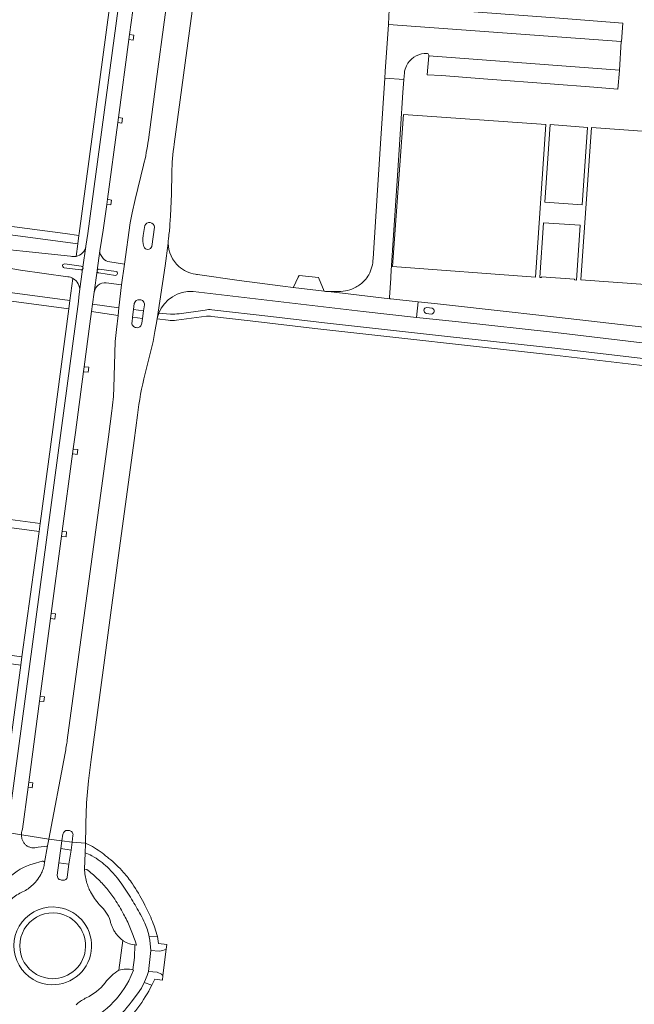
# Model space of a CAD drawing. Extents: x 152048 to 156914, y 461460 to 468786.
# Tile 256 of 256: x 154814 to 154962, y 467814 to 468052. Entities that reach past the tile are written whole.
import ezdxf

# ---------------------------------------------------------------- set-up
doc = ezdxf.new("R2010")
doc.units = 0
doc.header["$LTSCALE"] = 0.75
for name, color, linetype, lineweight in [('B-RO-VH-VERHARDING_ASFALT-GV', 251, 'CONTINUOUS', 18), ('B-RO-VH-VERHARDING_BETONSTRAATSTEEN-GV', 251, 'CONTINUOUS', 18), ('B-RO-VH-VERHARDING_STRAATBAKSTEEN-GV', 251, 'CONTINUOUS', 18), ('B-RO-VH-VERHARDING_TEGEL-GV', 251, 'CONTINUOUS', 18), ('B-RO-VH-VERHARDING_TEGEL_RUBBER-GV', 251, 'CONTINUOUS', 18)]:
    doc.layers.add(name, color=color, linetype=linetype, lineweight=lineweight)

msp = doc.modelspace()

# ---------------------------------------------------------------- linework, layer by layer
at = {"layer": 'B-RO-VH-VERHARDING_ASFALT-GV'}
for points in [[(154848.656, 468139.32), (154848.601, 468138.567), (154848.475, 468137.106), (154848.314, 468135.649), (154848.294, 468135.555), (154848.287, 468135.508), (154846.879, 468122.383), (154846.871, 468122.296), (154846.129, 468116.813), (154837.664, 468054.284), (154830.315, 468000), (154829.89, 467996.928), (154829.882, 467996.889), (154829.15, 467991.871)], [(154848.656, 468139.32), (154848.601, 468138.567), (154848.475, 468137.106), (154848.314, 468135.649), (154848.294, 468135.555), (154848.287, 468135.508), (154846.879, 468122.383), (154846.871, 468122.296), (154846.129, 468116.813), (154837.664, 468054.284), (154830.315, 468000), (154829.89, 467996.928), (154829.882, 467996.889), (154829.15, 467991.871)], [(154854.24, 468091.397), (154850.325, 468062.437), (154849.026, 468052.755), (154846.871, 468036.7), (154844.959, 468022.588)], [(154854.24, 468091.397), (154850.325, 468062.437), (154849.026, 468052.755), (154846.871, 468036.7), (154844.959, 468022.588)], [(154851.199, 468021.605), (154855.272, 468051.915), (154856.62, 468061.943), (154860.7, 468091.845)], [(154851.199, 468021.605), (154855.272, 468051.915), (154856.62, 468061.943), (154860.7, 468091.845)], [(154832.584, 467991.057), (154833.238, 467995.826), (154834.088, 468000.835), (154834.915, 468007.02), (154835.08, 468008.252), (154837.56, 468026.791), (154837.725, 468028.019), (154840.242, 468046.836), (154840.406, 468048.066), (154841.175, 468053.811)], [(154832.584, 467991.057), (154833.238, 467995.826), (154834.088, 468000.835), (154834.915, 468007.02), (154835.08, 468008.252), (154837.56, 468026.791), (154837.725, 468028.019), (154840.242, 468046.836), (154840.406, 468048.066), (154841.175, 468053.811)], [(154843.8, 468016.486), (154841.791, 468008.216), (154841.076, 468005.006), (154840.553, 468002.543), (154839.205, 467992.611), (154838.501, 467987.602)], [(154843.8, 468016.486), (154841.791, 468008.216), (154841.076, 468005.006), (154840.553, 468002.543), (154839.205, 467992.611), (154838.501, 467987.602)], [(154850.157, 468002.247), (154850.279, 468004.214), (154850.497, 468009.565), (154850.619, 468014.621)], [(154850.157, 468002.247), (154850.279, 468004.214), (154850.497, 468009.565), (154850.619, 468014.621)], [(154843.718, 467999.491), (154844.092, 468001.906)], [(154843.718, 467999.491), (154844.092, 468001.906)], [(154846.455, 468001.546), (154845.798, 467996.904)], [(154846.455, 468001.546), (154845.798, 467996.904)], [(154826.126, 467994.508), (154814.699, 467995.713), (154808.476, 467996.348), (154804.167, 467997.053), (154802.98, 467997.248), (154802.6, 467997.31)], [(154826.126, 467994.508), (154814.699, 467995.713), (154808.476, 467996.348), (154804.167, 467997.053), (154802.98, 467997.248), (154802.6, 467997.31)], [(154829.15, 467991.871), (154829.882, 467996.889)], [(154829.15, 467991.871), (154829.882, 467996.889)], [(154844.178, 467966.192), (154846.149, 467973.925), (154846.539, 467976.352), (154846.856, 467978.04), (154847.11, 467979.388), (154848.969, 467992.231), (154849.736, 467997.691)], [(154844.178, 467966.192), (154846.149, 467973.925), (154846.539, 467976.352), (154846.856, 467978.04), (154847.11, 467979.388), (154848.969, 467992.231), (154849.736, 467997.691)], [(154849.736, 467997.691), (154848.969, 467992.231), (154847.11, 467979.388)], [(154849.736, 467997.691), (154848.969, 467992.231), (154847.11, 467979.388)], [(154785.878, 467995.176), (154795.047, 467993.91), (154796.329, 467993.735), (154797.521, 467993.572), (154807.929, 467992.153), (154809.646, 467991.882), (154811.362, 467991.609), (154812.746, 467991.387), (154814.13, 467991.163), (154825.51, 467989.572)], [(154785.878, 467995.176), (154795.047, 467993.91), (154796.329, 467993.735), (154797.521, 467993.572), (154807.929, 467992.153), (154809.646, 467991.882), (154811.362, 467991.609), (154812.746, 467991.387), (154814.13, 467991.163), (154825.51, 467989.572)], [(154833.238, 467995.826), (154832.584, 467991.057)], [(154833.238, 467995.826), (154832.584, 467991.057)], [(154834.053, 467993.987), (154833.404, 467994.906)], [(154834.053, 467993.987), (154833.404, 467994.906)], [(154829.092, 467991.398), (154828.362, 467986.037), (154828.206, 467984.631), (154828.065, 467983.578), (154823.883, 467952.422), (154810.926, 467855.893), (154810.859, 467855.391), (154814.328, 467854.829)], [(154829.092, 467991.398), (154828.362, 467986.037), (154828.206, 467984.631), (154828.065, 467983.578), (154823.883, 467952.422), (154810.926, 467855.893), (154810.859, 467855.391), (154814.328, 467854.829)], [(154828.638, 467991.244), (154824.675, 467991.737)], [(154828.638, 467991.244), (154824.675, 467991.737)], [(154824.798, 467992.647), (154828.745, 467992.13)], [(154824.798, 467992.647), (154828.745, 467992.13)], [(154828.362, 467986.037), (154829.092, 467991.398)], [(154828.362, 467986.037), (154829.092, 467991.398)], [(154833.103, 467991.423), (154837.168, 467990.843)], [(154833.103, 467991.423), (154837.168, 467990.843)], [(154834.769, 467988.109), (154838.501, 467987.602), (154839.205, 467992.611), (154835.628, 467993.123)], [(154834.769, 467988.109), (154838.501, 467987.602), (154839.205, 467992.611), (154835.628, 467993.123)], [(154814.56, 467856.205), (154815.911, 467866.326), (154816.074, 467867.545), (154818.686, 467887.107), (154818.853, 467888.352), (154821.352, 467907.064), (154821.515, 467908.289), (154824.001, 467926.902), (154824.162, 467928.107), (154826.658, 467946.802), (154826.816, 467947.987), (154827.347, 467951.963), (154829.31, 467966.661), (154829.466, 467967.833), (154830.853, 467978.217), (154831.217, 467981.212), (154831.455, 467982.943), (154831.87, 467985.854), (154832.571, 467990.962)], [(154814.56, 467856.205), (154815.911, 467866.326), (154816.074, 467867.545), (154818.686, 467887.107), (154818.853, 467888.352), (154821.352, 467907.064), (154821.515, 467908.289), (154824.001, 467926.902), (154824.162, 467928.107), (154826.658, 467946.802), (154826.816, 467947.987), (154827.347, 467951.963), (154829.31, 467966.661), (154829.466, 467967.833), (154830.853, 467978.217), (154831.217, 467981.212), (154831.455, 467982.943), (154831.87, 467985.854), (154832.571, 467990.962)], [(154832.571, 467990.962), (154831.87, 467985.854)], [(154832.571, 467990.962), (154831.87, 467985.854)], [(154837.05, 467989.896), (154832.986, 467990.468)], [(154837.05, 467989.896), (154832.986, 467990.468)], [(154855.764, 467986), (154896.821, 467981.156), (154909.658, 467979.758), (154910.045, 467983.515), (154903.495, 467984.2), (154903.217, 467984.229), (154888.4, 467986.021), (154887.667, 467986.02), (154887.379, 467986.056), (154879.916, 467986.992), (154877.412, 467987.306), (154866.864, 467988.673), (154856.797, 467990.112)], [(154855.764, 467986), (154896.821, 467981.156), (154909.658, 467979.758), (154910.045, 467983.515), (154903.495, 467984.2), (154903.217, 467984.229), (154888.4, 467986.021), (154887.667, 467986.02), (154887.379, 467986.056), (154879.916, 467986.992), (154877.412, 467987.306), (154866.864, 467988.673), (154856.797, 467990.112)], [(154838.501, 467987.602), (154837.862, 467982.04), (154837.643, 467980.218), (154837.236, 467976.821), (154836.971, 467973.971), (154836.611, 467962.779)], [(154838.501, 467987.602), (154837.862, 467982.04), (154837.643, 467980.218), (154837.236, 467976.821), (154836.971, 467973.971), (154836.611, 467962.779)], [(154841.374, 467981.634), (154841.556, 467983.097)], [(154841.374, 467981.634), (154841.556, 467983.097)], [(154843.987, 467982.775), (154843.792, 467981.331), (154843.538, 467979.471), (154843.377, 467978.351)], [(154843.987, 467982.775), (154843.792, 467981.331), (154843.538, 467979.471), (154843.377, 467978.351)], [(154912.156, 467982.147), (154913.467, 467981.962)], [(154912.156, 467982.147), (154913.467, 467981.962)], [(154841.011, 467978.717), (154841.143, 467979.782), (154841.374, 467981.634)], [(154841.011, 467978.717), (154841.143, 467979.782), (154841.374, 467981.634)], [(154913.262, 467980.563), (154911.96, 467980.701)], [(154913.262, 467980.563), (154911.96, 467980.701)], [(154836.148, 467957.167), (154835.299, 467950.906), (154831.293, 467921.349), (154825.382, 467877.717)], [(154836.148, 467957.167), (154835.299, 467950.906), (154831.293, 467921.349), (154825.382, 467877.717)], [(154830.528, 467867.859), (154831.134, 467873.01), (154832.71, 467884.4), (154837.527, 467920.5), (154841.506, 467950.071), (154842.324, 467956.155)], [(154830.528, 467867.859), (154831.134, 467873.01), (154832.71, 467884.4), (154837.527, 467920.5), (154841.506, 467950.071), (154842.324, 467956.155)], [(154824.87, 467874.583), (154820.976, 467853.756), (154824.101, 467853.386), (154824.317, 467854.967)], [(154824.87, 467874.583), (154820.976, 467853.756), (154824.101, 467853.386), (154824.317, 467854.967)], [(154826.762, 467854.687), (154826.562, 467853.085), (154829.787, 467852.794), (154829.965, 467860.783)], [(154826.762, 467854.687), (154826.562, 467853.085), (154829.787, 467852.794), (154829.965, 467860.783)], [(154825.465, 467855.89), (154825.895, 467855.844)], [(154825.465, 467855.89), (154825.895, 467855.844)], [(154814.328, 467854.829), (154810.859, 467855.391), (154810.763, 467854.662), (154810.763, 467853.45), (154810.763, 467853.337)], [(154814.328, 467854.829), (154810.859, 467855.391), (154810.763, 467854.662), (154810.763, 467853.45), (154810.763, 467853.337)], [(154822.944, 467845.067), (154823.376, 467848.099), (154823.87, 467851.577), (154824.101, 467853.386), (154820.976, 467853.756), (154820.617, 467852.183), (154820.61, 467852.153), (154819.893, 467848.131), (154819.896, 467848.104), (154819.868, 467848.01)], [(154822.944, 467845.067), (154823.376, 467848.099), (154823.87, 467851.577), (154824.101, 467853.386), (154820.976, 467853.756), (154820.617, 467852.183), (154820.61, 467852.153), (154819.893, 467848.131), (154819.896, 467848.104), (154819.868, 467848.01)], [(154819.893, 467848.131), (154820.61, 467852.153), (154820.537, 467852.122)], [(154819.893, 467848.131), (154820.61, 467852.153), (154820.537, 467852.122)], [(154829.556, 467846.586), (154829.714, 467850.524), (154829.78, 467852.571), (154829.787, 467852.794), (154826.562, 467853.085), (154826.292, 467851.168), (154825.803, 467847.791)], [(154829.556, 467846.586), (154829.714, 467850.524), (154829.78, 467852.571), (154829.787, 467852.794), (154826.562, 467853.085), (154826.292, 467851.168), (154825.803, 467847.791)], [(154829.714, 467850.524), (154829.556, 467846.586), (154830.069, 467846.461)], [(154829.714, 467850.524), (154829.556, 467846.586), (154830.069, 467846.461)], [(154817.147, 467847.834), (154819.363, 467848.468)], [(154817.147, 467847.834), (154819.363, 467848.468)], [(154825.803, 467847.791), (154825.377, 467844.647)], [(154825.803, 467847.791), (154825.377, 467844.647)], [(154824.323, 467843.874), (154824.025, 467843.917), (154823.848, 467843.942)], [(154824.323, 467843.874), (154824.025, 467843.917), (154823.848, 467843.942)], [(154833.268, 467837.87), (154833.109, 467838.017)], [(154833.268, 467837.87), (154833.109, 467838.017)], [(154835.766, 467834.073), (154835.746, 467834.15)], [(154835.766, 467834.073), (154835.746, 467834.15)], [(154837.84, 467822.157), (154838.809, 467829.323), (154838.419, 467829.616), (154838.053, 467829.94), (154837.586, 467830.429), (154837.211, 467830.898)], [(154837.84, 467822.157), (154838.809, 467829.323), (154838.419, 467829.616), (154838.053, 467829.94), (154837.586, 467830.429), (154837.211, 467830.898)], [(154840.833, 467814.44), (154842.368, 467816.426), (154843.273, 467817.846), (154843.952, 467819.185), (154844.035, 467819.348), (154844.647, 467820.916), (154844.999, 467821.884), (154845.563, 467826.911), (154845.305, 467829.389), (154845.167, 467830.226)], [(154840.833, 467814.44), (154842.368, 467816.426), (154843.273, 467817.846), (154843.952, 467819.185), (154844.035, 467819.348), (154844.647, 467820.916), (154844.999, 467821.884), (154845.563, 467826.911), (154845.305, 467829.389), (154845.167, 467830.226)], [(154841.738, 467829.256), (154842.067, 467828.181), (154841.668, 467828.258), (154841.603, 467825.195), (154841.213, 467822.274), (154841.396, 467822.166), (154840.223, 467819.576)], [(154841.738, 467829.256), (154842.067, 467828.181), (154841.668, 467828.258), (154841.603, 467825.195), (154841.213, 467822.274), (154841.396, 467822.166), (154840.223, 467819.576)], [(154829.728, 467815.368), (154829.969, 467815.473)], [(154829.728, 467815.368), (154829.969, 467815.473)]]:
    msp.add_lwpolyline(points, dxfattribs=at)
for points in [[(154844.959, 468022.588, -0.0254183), (154843.8, 468016.486)], [(154844.959, 468022.588, -0.0254183), (154843.8, 468016.486)], [(154850.619, 468014.621, -0.0401005), (154851.199, 468021.605)], [(154850.619, 468014.621, -0.0401005), (154851.199, 468021.605)], [(154844.092, 468001.906, -0.7811955), (154846.455, 468001.546)], [(154844.092, 468001.906, -0.7811955), (154846.455, 468001.546)], [(154849.821, 467998.901, 0.0191146), (154850.157, 468002.247)], [(154849.821, 467998.901, 0.0191146), (154850.157, 468002.247)], [(154843.841, 467996.827, -0.1137389), (154843.718, 467999.491)], [(154843.841, 467996.827, -0.1137389), (154843.718, 467999.491)], [(154849.736, 467997.691, -0.0405281), (154849.821, 467998.901)], [(154849.736, 467997.691, -0.0405281), (154849.821, 467998.901)], [(154829.882, 467996.889, -0.2991995), (154827.539, 467994.486)], [(154829.882, 467996.889, -0.2991995), (154827.539, 467994.486)], [(154845.798, 467996.904, -0.7271136), (154843.841, 467996.827)], [(154845.798, 467996.904, -0.7271136), (154843.841, 467996.827)], [(154852.311, 467992.065, -0.2130653), (154849.736, 467997.691)], [(154852.311, 467992.065, -0.2130653), (154849.736, 467997.691)], [(154827.539, 467994.486, -0.1174851), (154826.126, 467994.508)], [(154827.539, 467994.486, -0.1174851), (154826.126, 467994.508)], [(154833.404, 467994.906, -0.1544197), (154833.238, 467995.826)], [(154833.404, 467994.906, -0.1544197), (154833.238, 467995.826)], [(154835.628, 467993.123, -0.1487413), (154834.053, 467993.987)], [(154835.628, 467993.123, -0.1487413), (154834.053, 467993.987)], [(154824.675, 467991.737, -1.0800937), (154824.798, 467992.647)], [(154824.675, 467991.737, -1.0800937), (154824.798, 467992.647)], [(154829.092, 467991.398, -0.29023), (154828.638, 467991.244)], [(154829.092, 467991.398, -0.29023), (154828.638, 467991.244)], [(154828.745, 467992.13, -0.2890881), (154829.15, 467991.871)], [(154828.745, 467992.13, -0.2890881), (154829.15, 467991.871)], [(154829.15, 467991.871, -0.2876092), (154829.092, 467991.398)], [(154829.15, 467991.871, -0.2876092), (154829.092, 467991.398)], [(154832.584, 467991.057, -0.3765433), (154833.103, 467991.423)], [(154832.584, 467991.057, -0.3765433), (154833.103, 467991.423)], [(154856.296, 467990.182, -0.1407697), (154852.311, 467992.065)], [(154856.296, 467990.182, -0.1407697), (154852.311, 467992.065)], [(154825.51, 467989.572, -0.103894), (154826.762, 467989.17)], [(154825.51, 467989.572, -0.103894), (154826.762, 467989.17)], [(154826.762, 467989.17, -0.299896), (154828.362, 467986.037)], [(154826.762, 467989.17, -0.299896), (154828.362, 467986.037)], [(154832.571, 467990.962, -0.0530787), (154832.584, 467991.057)], [(154832.571, 467990.962, -0.0530787), (154832.584, 467991.057)], [(154832.986, 467990.468, -0.3861857), (154832.571, 467990.962)], [(154832.986, 467990.468, -0.3861857), (154832.571, 467990.962)], [(154837.168, 467990.843, -0.812972), (154837.05, 467989.896)], [(154837.168, 467990.843, -0.812972), (154837.05, 467989.896)], [(154856.797, 467990.112, -0.0159359), (154856.296, 467990.182)], [(154856.797, 467990.112, -0.0159359), (154856.296, 467990.182)], [(154831.87, 467985.854, -0.3923011), (154834.769, 467988.109)], [(154831.87, 467985.854, -0.3923011), (154834.769, 467988.109)], [(154847.497, 467980.731, -0.3305429), (154855.764, 467986)], [(154847.497, 467980.731, -0.3305429), (154855.764, 467986)], [(154841.556, 467983.097, -0.3840558), (154842.898, 467984.021)], [(154841.556, 467983.097, -0.3840558), (154842.898, 467984.021)], [(154842.898, 467984.021, -0.4612588), (154843.987, 467982.775)], [(154842.898, 467984.021, -0.4612588), (154843.987, 467982.775)], [(154911.96, 467980.701, -0.8340738), (154912.156, 467982.147)], [(154911.96, 467980.701, -0.8340738), (154912.156, 467982.147)], [(154913.467, 467981.962, -0.8227654), (154913.262, 467980.563)], [(154913.467, 467981.962, -0.8227654), (154913.262, 467980.563)], [(154847.11, 467979.388, -0.0439312), (154847.497, 467980.731)], [(154847.11, 467979.388, -0.0439312), (154847.497, 467980.731)], [(154842.003, 467977.288, -0.4621347), (154841.011, 467978.717)], [(154842.003, 467977.288, -0.4621347), (154841.011, 467978.717)], [(154843.377, 467978.351, -0.4485805), (154842.003, 467977.288)], [(154843.377, 467978.351, -0.4485805), (154842.003, 467977.288)], [(154842.324, 467956.155, -0.0334928), (154844.178, 467966.192)], [(154842.324, 467956.155, -0.0334928), (154844.178, 467966.192)], [(154836.611, 467962.779, -0.0268999), (154836.148, 467957.167)], [(154836.611, 467962.779, -0.0268999), (154836.148, 467957.167)], [(154825.382, 467877.717, -0.0114929), (154824.87, 467874.583)], [(154825.382, 467877.717, -0.0114929), (154824.87, 467874.583)], [(154829.965, 467860.783, -0.0190703), (154830.528, 467867.859)], [(154829.965, 467860.783, -0.0190703), (154830.528, 467867.859)], [(154814.341, 467855.155, -0.0674652), (154814.56, 467856.205)], [(154814.341, 467855.155, -0.0674652), (154814.56, 467856.205)], [(154824.317, 467854.967, -0.3983256), (154825.465, 467855.89)], [(154824.317, 467854.967, -0.3983256), (154825.465, 467855.89)], [(154814.328, 467854.829, -0.0214383), (154814.341, 467855.155)], [(154814.328, 467854.829, -0.0214383), (154814.341, 467855.155)], [(154814.399, 467854.084, -0.0469373), (154814.328, 467854.829)], [(154814.399, 467854.084, -0.0469373), (154814.328, 467854.829)], [(154814.627, 467853.383, -0.0682169), (154814.399, 467854.084)], [(154814.627, 467853.383, -0.0682169), (154814.399, 467854.084)], [(154825.895, 467855.844, -0.4367131), (154826.762, 467854.687)], [(154825.895, 467855.844, -0.4367131), (154826.762, 467854.687)], [(154815.046, 467852.728, -0.0631308), (154814.627, 467853.383)], [(154815.046, 467852.728, -0.0631308), (154814.627, 467853.383)], [(154815.567, 467852.237, -0.0632441), (154815.046, 467852.728)], [(154815.567, 467852.237, -0.0632441), (154815.046, 467852.728)], [(154816.163, 467851.909, -0.0671046), (154815.567, 467852.237)], [(154816.163, 467851.909, -0.0671046), (154815.567, 467852.237)], [(154816.864, 467851.736, -0.064159), (154816.163, 467851.909)], [(154816.864, 467851.736, -0.064159), (154816.163, 467851.909)], [(154817.598, 467851.737, -0.0476838), (154816.864, 467851.736)], [(154817.598, 467851.737, -0.0476838), (154816.864, 467851.736)], [(154820.537, 467852.122, 0.0248137), (154817.598, 467851.737)], [(154820.537, 467852.122, 0.0248137), (154817.598, 467851.737)], [(154831.323, 467849.769, 0.0329709), (154829.714, 467850.524)], [(154831.323, 467849.769, 0.0329709), (154829.714, 467850.524)], [(154833.317, 467848.497, 0.0323631), (154831.323, 467849.769)], [(154833.317, 467848.497, 0.0323631), (154831.323, 467849.769)], [(154811.354, 467844.527, -0.1206605), (154817.147, 467847.834)], [(154811.354, 467844.527, -0.1206605), (154817.147, 467847.834)], [(154819.634, 467846.803, -0.0450319), (154819.192, 467845.656)], [(154819.634, 467846.803, -0.0450319), (154819.192, 467845.656)], [(154819.363, 467848.468, -0.4624496), (154819.893, 467848.131)], [(154819.363, 467848.468, -0.4624496), (154819.893, 467848.131)], [(154819.868, 467848.01, -0.0448212), (154819.634, 467846.803)], [(154819.868, 467848.01, -0.0448212), (154819.634, 467846.803)], [(154829.717, 467845.029, -0.0276536), (154829.556, 467846.586)], [(154829.717, 467845.029, -0.0276536), (154829.556, 467846.586)], [(154830.069, 467846.461, -0.0292282), (154832.615, 467844.316)], [(154830.069, 467846.461, -0.0292282), (154832.615, 467844.316)], [(154835.06, 467847.033, 0.0333562), (154833.317, 467848.497)], [(154835.06, 467847.033, 0.0333562), (154833.317, 467848.497)], [(154837.051, 467844.919, 0.0260643), (154835.06, 467847.033)], [(154837.051, 467844.919, 0.0260643), (154835.06, 467847.033)], [(154818.272, 467844.137, -0.0425986), (154817.057, 467842.747)], [(154818.272, 467844.137, -0.0425986), (154817.057, 467842.747)], [(154819.192, 467845.656, -0.043749), (154818.272, 467844.137)], [(154819.192, 467845.656, -0.043749), (154818.272, 467844.137)], [(154823.848, 467843.942, -0.3928144), (154822.944, 467845.067)], [(154823.848, 467843.942, -0.3928144), (154822.944, 467845.067)], [(154825.377, 467844.647, -0.4241764), (154824.323, 467843.874)], [(154825.377, 467844.647, -0.4241764), (154824.323, 467843.874)], [(154830.047, 467843.499, -0.0275778), (154829.717, 467845.029)], [(154830.047, 467843.499, -0.0275778), (154829.717, 467845.029)], [(154832.615, 467844.316, -0.029099), (154834.899, 467841.893)], [(154832.615, 467844.316, -0.029099), (154834.899, 467841.893)], [(154838.42, 467843.131, 0.0262901), (154837.051, 467844.919)], [(154838.42, 467843.131, 0.0262901), (154837.051, 467844.919)], [(154815.915, 467841.818, -0.0474637), (154814.613, 467841.094)], [(154815.915, 467841.818, -0.0474637), (154814.613, 467841.094)], [(154817.057, 467842.747, -0.0429669), (154815.915, 467841.818)], [(154817.057, 467842.747, -0.0429669), (154815.915, 467841.818)], [(154830.462, 467842.252, -0.0264678), (154830.047, 467843.499)], [(154830.462, 467842.252, -0.0264678), (154830.047, 467843.499)], [(154830.992, 467841.102, -0.0296744), (154830.462, 467842.252)], [(154830.992, 467841.102, -0.0296744), (154830.462, 467842.252)], [(154834.899, 467841.893, -0.0295647), (154836.848, 467839.279)], [(154834.899, 467841.893, -0.0295647), (154836.848, 467839.279)], [(154840.917, 467839.291, 0.0127768), (154838.42, 467843.131)], [(154840.917, 467839.291, 0.0127768), (154838.42, 467843.131)], [(154814.613, 467841.094, 0.0542572), (154811.977, 467839.399)], [(154814.613, 467841.094, 0.0542572), (154811.977, 467839.399)], [(154831.963, 467839.5, -0.0292034), (154830.992, 467841.102)], [(154831.963, 467839.5, -0.0292034), (154830.992, 467841.102)], [(154833.109, 467838.017, -0.0284985), (154831.963, 467839.5)], [(154833.109, 467838.017, -0.0284985), (154831.963, 467839.5)], [(154836.848, 467839.279, -0.0226253), (154838.983, 467835.707)], [(154836.848, 467839.279, -0.0226253), (154838.983, 467835.707)], [(154843.076, 467835.576, 0.013251), (154840.917, 467839.291)], [(154843.076, 467835.576, 0.013251), (154840.917, 467839.291)], [(154820.631, 467818.735, -1.0036618), (154823.219, 467837.325)], [(154820.631, 467818.735, -1.0036618), (154823.219, 467837.325)], [(154823.219, 467837.325, -0.9947257), (154820.631, 467818.735)], [(154823.219, 467837.325, -0.9947257), (154820.631, 467818.735)], [(154835.746, 467834.15, 0.1200049), (154833.268, 467837.87)], [(154835.746, 467834.15, 0.1200049), (154833.268, 467837.87)], [(154838.983, 467835.707, -0.0233204), (154840.505, 467832.544)], [(154838.983, 467835.707, -0.0233204), (154840.505, 467832.544)], [(154844.103, 467833.475, 0.023519), (154843.076, 467835.576)], [(154844.103, 467833.475, 0.023519), (154843.076, 467835.576)], [(154835.97, 467833.267, -0.0297547), (154835.766, 467834.073)], [(154835.97, 467833.267, -0.0297547), (154835.766, 467834.073)], [(154836.266, 467832.49, -0.0285791), (154835.97, 467833.267)], [(154836.266, 467832.49, -0.0285791), (154835.97, 467833.267)], [(154836.646, 467831.755, -0.0297243), (154836.266, 467832.49)], [(154836.646, 467831.755, -0.0297243), (154836.266, 467832.49)], [(154840.505, 467832.544, -0.023331), (154841.738, 467829.256)], [(154840.505, 467832.544, -0.023331), (154841.738, 467829.256)], [(154844.71, 467831.874, 0.0233118), (154844.103, 467833.475)], [(154844.71, 467831.874, 0.0233118), (154844.103, 467833.475)], [(154837.211, 467830.898, -0.0251235), (154836.646, 467831.755)], [(154837.211, 467830.898, -0.0251235), (154836.646, 467831.755)], [(154845.167, 467830.226, 0.0235377), (154844.71, 467831.874)], [(154845.167, 467830.226, 0.0235377), (154844.71, 467831.874)], [(154834.55, 467819.119, -0.1017596), (154837.84, 467822.157)], [(154834.55, 467819.119, -0.1017596), (154837.84, 467822.157)], [(154840.223, 467819.576, -0.1777546), (154827.91, 467808.677)], [(154840.223, 467819.576, -0.1777546), (154827.91, 467808.677)], [(154829.969, 467815.473, 0.1195021), (154834.55, 467819.119)], [(154829.969, 467815.473, 0.1195021), (154834.55, 467819.119)], [(154827.495, 467813.819, -0.0298414), (154828.564, 467814.661)], [(154827.495, 467813.819, -0.0298414), (154828.564, 467814.661)], [(154828.564, 467814.661, -0.0316065), (154829.728, 467815.368)], [(154828.564, 467814.661, -0.0316065), (154829.728, 467815.368)], [(154836.338, 467809.608, 0.0457794), (154840.833, 467814.44)], [(154836.338, 467809.608, 0.0457794), (154840.833, 467814.44)]]:
    msp.add_lwpolyline(points, format="xyb", dxfattribs=at)
for points in [[(155028.516, 467969.951), (154964.483, 467977.38), (154943.439, 467979.821), (154932.016, 467981.074), (154915.443, 467982.95), (154911.647, 467983.347), (154910.045, 467983.515), (154909.658, 467979.758), (154911.253, 467979.584), (154919.78, 467978.656), (154943.208, 467976.091), (154964.068, 467973.591), (155028.203, 467965.905)], [(155028.516, 467969.951), (154964.483, 467977.38), (154943.439, 467979.821), (154932.016, 467981.074), (154915.443, 467982.95), (154911.647, 467983.347), (154910.045, 467983.515), (154909.658, 467979.758), (154911.253, 467979.584), (154919.78, 467978.656), (154943.208, 467976.091), (154964.068, 467973.591), (155028.203, 467965.905)], [(154823.87, 467851.577), (154823.376, 467848.099), (154825.803, 467847.791), (154826.292, 467851.168)], [(154823.87, 467851.577), (154823.376, 467848.099), (154825.803, 467847.791), (154826.292, 467851.168)]]:
    msp.add_lwpolyline(points, close=True, dxfattribs=at)
at = {"layer": 'B-RO-VH-VERHARDING_BETONSTRAATSTEEN-GV'}
for points in [[(154959.066, 468046.385), (154959.131, 468046.38), (154959.471, 468050.748), (154944.151, 468051.947), (154922.357, 468053.61), (154903.307, 468055.063), (154903.226, 468054.115), (154903.099, 468054.109), (154902.882, 468050.537), (154902.876, 468050.443)], [(154959.066, 468046.385), (154959.131, 468046.38), (154959.471, 468050.748), (154944.151, 468051.947), (154922.357, 468053.61), (154903.307, 468055.063), (154903.226, 468054.115), (154903.099, 468054.109), (154902.882, 468050.537), (154902.876, 468050.443)], [(154840.406, 468048.066), (154840.242, 468046.836), (154841.275, 468046.713), (154841.414, 468047.905)], [(154840.406, 468048.066), (154840.242, 468046.836), (154841.275, 468046.713), (154841.414, 468047.905)], [(154912.615, 468042.89), (154912.612, 468042.874), (154912.221, 468038.338), (154915.691, 468038.13), (154926.837, 468037.272), (154941.922, 468036.124), (154952.435, 468035.319), (154958.264, 468034.885), (154958.601, 468039.385), (154958.605, 468039.439)], [(154912.615, 468042.89), (154912.612, 468042.874), (154912.221, 468038.338), (154915.691, 468038.13), (154926.837, 468037.272), (154941.922, 468036.124), (154952.435, 468035.319), (154958.264, 468034.885), (154958.601, 468039.385), (154958.605, 468039.439)], [(154837.725, 468028.019), (154837.56, 468026.791), (154838.55, 468026.658), (154838.699, 468027.869)], [(154837.725, 468028.019), (154837.56, 468026.791), (154838.55, 468026.658), (154838.699, 468027.869)], [(154834.915, 468007.02), (154835.906, 468006.92), (154836.052, 468008.085), (154835.08, 468008.252)], [(154834.915, 468007.02), (154835.906, 468006.92), (154836.052, 468008.085), (154835.08, 468008.252)], [(154800.146, 468001.215), (154800.267, 468001.199), (154809.241, 468000), (154827.899, 467997.507), (154828.196, 467999.556), (154824.863, 468000), (154800.385, 468003.261)], [(154800.146, 468001.215), (154800.267, 468001.199), (154809.241, 468000), (154827.899, 467997.507), (154828.196, 467999.556), (154824.863, 468000), (154800.385, 468003.261)], [(154829.466, 467967.833), (154829.31, 467966.661), (154829.458, 467966.638), (154830.411, 467966.49), (154830.58, 467967.732), (154829.618, 467967.819)], [(154829.466, 467967.833), (154829.31, 467966.661), (154829.458, 467966.638), (154830.411, 467966.49), (154830.58, 467967.732), (154829.618, 467967.819)], [(154826.658, 467946.802), (154826.78, 467946.783), (154827.755, 467946.632), (154827.913, 467947.836), (154826.94, 467947.97), (154826.816, 467947.987)], [(154826.658, 467946.802), (154826.78, 467946.783), (154827.755, 467946.632), (154827.913, 467947.836), (154826.94, 467947.97), (154826.816, 467947.987)], [(154791.084, 467934.275), (154791.567, 467937.759), (154790.96, 467937.84), (154790.416, 467933.866), (154785.883, 467934.484), (154785.585, 467932.391), (154790.1, 467931.74), (154792.59, 467931.493), (154818.599, 467928.047), (154818.87, 467930.029), (154791.008, 467933.72)], [(154791.084, 467934.275), (154791.567, 467937.759), (154790.96, 467937.84), (154790.416, 467933.866), (154785.883, 467934.484), (154785.585, 467932.391), (154790.1, 467931.74), (154792.59, 467931.493), (154818.599, 467928.047), (154818.87, 467930.029), (154791.008, 467933.72)], [(154824.162, 467928.107), (154824.001, 467926.902), (154824.096, 467926.892), (154825.106, 467926.788), (154825.23, 467927.96), (154824.258, 467928.094)], [(154824.162, 467928.107), (154824.001, 467926.902), (154824.096, 467926.892), (154825.106, 467926.788), (154825.23, 467927.96), (154824.258, 467928.094)], [(154821.352, 467907.064), (154821.42, 467907.056), (154822.414, 467906.934), (154822.556, 467908.164), (154821.585, 467908.281), (154821.515, 467908.289)], [(154821.352, 467907.064), (154821.42, 467907.056), (154822.414, 467906.934), (154822.556, 467908.164), (154821.585, 467908.281), (154821.515, 467908.289)], [(154788.483, 467901.324), (154786.065, 467901.648), (154781.479, 467902.275), (154781.213, 467900.224), (154785.743, 467899.603), (154785.249, 467895.711), (154785.889, 467895.622), (154786.352, 467899.051), (154786.443, 467899.582), (154814.18, 467895.827), (154814.452, 467897.808)], [(154788.483, 467901.324), (154786.065, 467901.648), (154781.479, 467902.275), (154781.213, 467900.224), (154785.743, 467899.603), (154785.249, 467895.711), (154785.889, 467895.622), (154786.352, 467899.051), (154786.443, 467899.582), (154814.18, 467895.827), (154814.452, 467897.808)], [(154818.686, 467887.107), (154819.715, 467886.994), (154819.859, 467888.189), (154818.853, 467888.352)], [(154818.686, 467887.107), (154819.715, 467886.994), (154819.859, 467888.189), (154818.853, 467888.352)], [(154816.074, 467867.545), (154815.911, 467866.326), (154816.936, 467866.216), (154817.067, 467867.384), (154816.128, 467867.536)], [(154816.074, 467867.545), (154815.911, 467866.326), (154816.936, 467866.216), (154817.067, 467867.384), (154816.128, 467867.536)], [(154826.562, 467853.085), (154824.101, 467853.386), (154823.87, 467851.577), (154826.292, 467851.168)], [(154826.562, 467853.085), (154824.101, 467853.386), (154823.87, 467851.577), (154826.292, 467851.168)]]:
    msp.add_lwpolyline(points, close=True, dxfattribs=at)
for points in [[(154959.066, 468046.385), (154902.876, 468050.443), (154902.116, 468039.098), (154902.008, 468037.489), (154902.008, 468037.483), (154906.578, 468037.213), (154906.722, 468038.762)], [(154959.066, 468046.385), (154902.876, 468050.443), (154902.116, 468039.098), (154902.008, 468037.489), (154902.008, 468037.483), (154906.578, 468037.213), (154906.722, 468038.762)], [(154912.615, 468042.89), (154958.605, 468039.439), (154959.066, 468046.385)], [(154912.615, 468042.89), (154958.605, 468039.439), (154959.066, 468046.385)], [(154911.525, 468043.448), (154912.162, 468043.449), (154912.222, 468043.444), (154912.282, 468043.432)], [(154911.525, 468043.448), (154912.162, 468043.449), (154912.222, 468043.444), (154912.282, 468043.432)], [(154903.109, 467984.515), (154903.424, 467989.223), (154903.445, 467989.542), (154903.549, 467991.094), (154904.12, 467999.629), (154904.995, 468012.716), (154905.77, 468025.197), (154906.366, 468034.067), (154906.576, 468037.195), (154906.578, 468037.213), (154902.008, 468037.483), (154901.061, 468022.902), (154900.264, 468010.494), (154899.181, 467993.935)], [(154903.109, 467984.515), (154903.424, 467989.223), (154903.445, 467989.542), (154903.549, 467991.094), (154904.12, 467999.629), (154904.995, 468012.716), (154905.77, 468025.197), (154906.366, 468034.067), (154906.576, 468037.195), (154906.578, 468037.213), (154902.008, 468037.483), (154901.061, 468022.902), (154900.264, 468010.494), (154899.181, 467993.935)], [(154844.092, 468001.906), (154843.718, 467999.491)], [(154844.092, 468001.906), (154843.718, 467999.491)], [(154845.798, 467996.904), (154846.455, 468001.546)], [(154845.798, 467996.904), (154846.455, 468001.546)], [(154824.675, 467991.737), (154828.638, 467991.244)], [(154824.675, 467991.737), (154828.638, 467991.244)], [(154828.745, 467992.13), (154824.798, 467992.647)], [(154828.745, 467992.13), (154824.798, 467992.647)], [(154837.168, 467990.843), (154833.103, 467991.423)], [(154837.168, 467990.843), (154833.103, 467991.423)], [(154832.986, 467990.468), (154837.05, 467989.896)], [(154832.986, 467990.468), (154837.05, 467989.896)], [(154890.9, 467986.023), (154888.4, 467986.021), (154903.217, 467984.229)], [(154890.9, 467986.023), (154888.4, 467986.021), (154903.217, 467984.229)], [(154841.556, 467983.097), (154841.374, 467981.634), (154843.792, 467981.331), (154843.987, 467982.775)], [(154841.556, 467983.097), (154841.374, 467981.634), (154843.792, 467981.331), (154843.987, 467982.775)], [(154913.467, 467981.962), (154912.156, 467982.147)], [(154913.467, 467981.962), (154912.156, 467982.147)], [(154841.143, 467979.782), (154841.011, 467978.717)], [(154841.143, 467979.782), (154841.011, 467978.717)], [(154843.377, 467978.351), (154843.538, 467979.471), (154841.143, 467979.782)], [(154843.377, 467978.351), (154843.538, 467979.471), (154841.143, 467979.782)], [(154911.96, 467980.701), (154913.262, 467980.563)], [(154911.96, 467980.701), (154913.262, 467980.563)], [(154825.895, 467855.844), (154825.465, 467855.89)], [(154825.895, 467855.844), (154825.465, 467855.89)], [(154820.537, 467852.122), (154820.61, 467852.153), (154820.617, 467852.183), (154820.976, 467853.756), (154814.453, 467854.809), (154814.328, 467854.829)], [(154820.537, 467852.122), (154820.61, 467852.153), (154820.617, 467852.183), (154820.976, 467853.756), (154814.453, 467854.809), (154814.328, 467854.829)], [(154824.317, 467854.967), (154824.101, 467853.386)], [(154824.317, 467854.967), (154824.101, 467853.386)], [(154824.101, 467853.386), (154826.562, 467853.085), (154826.762, 467854.687)], [(154824.101, 467853.386), (154826.562, 467853.085), (154826.762, 467854.687)], [(154825.377, 467844.647), (154825.803, 467847.791), (154823.376, 467848.099), (154822.944, 467845.067)], [(154825.377, 467844.647), (154825.803, 467847.791), (154823.376, 467848.099), (154822.944, 467845.067)], [(154823.848, 467843.942), (154824.025, 467843.917), (154824.323, 467843.874)], [(154823.848, 467843.942), (154824.025, 467843.917), (154824.323, 467843.874)], [(154847.199, 467830.293), (154845.167, 467830.226), (154845.305, 467829.389), (154845.563, 467826.911), (154847.582, 467826.778)], [(154847.199, 467830.293), (154845.167, 467830.226), (154845.305, 467829.389), (154845.563, 467826.911), (154847.582, 467826.778)], [(154849.256, 467827.242), (154849.398, 467828.393), (154847.379, 467828.641), (154847.199, 467830.293)], [(154849.256, 467827.242), (154849.398, 467828.393), (154847.379, 467828.641), (154847.199, 467830.293)], [(154841.213, 467822.274), (154841.603, 467825.195), (154841.668, 467828.258), (154841.035, 467828.382), (154840.405, 467828.563), (154839.611, 467828.87), (154838.847, 467829.247), (154838.809, 467829.323), (154837.84, 467822.157)], [(154841.213, 467822.274), (154841.603, 467825.195), (154841.668, 467828.258), (154841.035, 467828.382), (154840.405, 467828.563), (154839.611, 467828.87), (154838.847, 467829.247), (154838.809, 467829.323), (154837.84, 467822.157)], [(154847.582, 467826.778), (154845.563, 467826.911), (154844.999, 467821.884), (154847.045, 467821.666)], [(154847.582, 467826.778), (154845.563, 467826.911), (154844.999, 467821.884), (154847.045, 467821.666)], [(154848.478, 467820.919), (154849.256, 467827.242)], [(154848.478, 467820.919), (154849.256, 467827.242)], [(154847.045, 467821.666), (154844.999, 467821.884), (154844.647, 467820.916), (154844.035, 467819.348), (154843.952, 467819.185)], [(154847.045, 467821.666), (154844.999, 467821.884), (154844.647, 467820.916), (154844.035, 467819.348), (154843.952, 467819.185)], [(154846.493, 467819.958), (154848.332, 467819.732), (154848.478, 467820.919)], [(154846.493, 467819.958), (154848.332, 467819.732), (154848.478, 467820.919)], [(154843.952, 467819.185), (154845.794, 467818.546), (154845.869, 467818.69)], [(154843.952, 467819.185), (154845.794, 467818.546), (154845.869, 467818.69)]]:
    msp.add_lwpolyline(points, dxfattribs=at)
for points in [[(154907.255, 468040.487, -0.2700739), (154911.525, 468043.448)], [(154907.255, 468040.487, -0.2700739), (154911.525, 468043.448)], [(154912.282, 468043.432, -0.3895981), (154912.615, 468042.89)], [(154912.282, 468043.432, -0.3895981), (154912.615, 468042.89)], [(154906.722, 468038.762, -0.0897091), (154907.255, 468040.487)], [(154906.722, 468038.762, -0.0897091), (154907.255, 468040.487)], [(154846.455, 468001.546, 0.7811955), (154844.092, 468001.906)], [(154846.455, 468001.546, 0.7811955), (154844.092, 468001.906)], [(154843.718, 467999.491, 0.1137389), (154843.841, 467996.827)], [(154843.718, 467999.491, 0.1137389), (154843.841, 467996.827)], [(154843.841, 467996.827, 0.7271136), (154845.798, 467996.904)], [(154843.841, 467996.827, 0.7271136), (154845.798, 467996.904)], [(154899.181, 467993.935, -0.124074), (154898.138, 467990.057)], [(154899.181, 467993.935, -0.124074), (154898.138, 467990.057)], [(154824.798, 467992.647, 1.0800937), (154824.675, 467991.737)], [(154824.798, 467992.647, 1.0800937), (154824.675, 467991.737)], [(154828.638, 467991.244, 0.29023), (154829.092, 467991.398)], [(154828.638, 467991.244, 0.29023), (154829.092, 467991.398)], [(154829.15, 467991.871, 0.2890881), (154828.745, 467992.13)], [(154829.15, 467991.871, 0.2890881), (154828.745, 467992.13)], [(154829.092, 467991.398, 0.2876092), (154829.15, 467991.871)], [(154829.092, 467991.398, 0.2876092), (154829.15, 467991.871)], [(154833.103, 467991.423, 0.3765433), (154832.584, 467991.057)], [(154833.103, 467991.423, 0.3765433), (154832.584, 467991.057)], [(154832.584, 467991.057, 0.0530787), (154832.571, 467990.962)], [(154832.584, 467991.057, 0.0530787), (154832.571, 467990.962)], [(154832.571, 467990.962, 0.3861857), (154832.986, 467990.468)], [(154832.571, 467990.962, 0.3861857), (154832.986, 467990.468)], [(154837.05, 467989.896, 0.812972), (154837.168, 467990.843)], [(154837.05, 467989.896, 0.812972), (154837.168, 467990.843)], [(154898.138, 467990.057, -0.0534462), (154897.121, 467988.621)], [(154898.138, 467990.057, -0.0534462), (154897.121, 467988.621)], [(154895.007, 467987.016, -0.1293256), (154890.9, 467986.023)], [(154895.007, 467987.016, -0.1293256), (154890.9, 467986.023)], [(154897.121, 467988.621, -0.0669145), (154895.007, 467987.016)], [(154897.121, 467988.621, -0.0669145), (154895.007, 467987.016)], [(154903.217, 467984.229, -0.1967914), (154903.109, 467984.515)], [(154903.217, 467984.229, -0.1967914), (154903.109, 467984.515)], [(154842.898, 467984.021, 0.3840558), (154841.556, 467983.097)], [(154842.898, 467984.021, 0.3840558), (154841.556, 467983.097)], [(154843.987, 467982.775, 0.4612588), (154842.898, 467984.021)], [(154843.987, 467982.775, 0.4612588), (154842.898, 467984.021)], [(154912.156, 467982.147, 0.8340738), (154911.96, 467980.701)], [(154912.156, 467982.147, 0.8340738), (154911.96, 467980.701)], [(154913.262, 467980.563, 0.8227654), (154913.467, 467981.962)], [(154913.262, 467980.563, 0.8227654), (154913.467, 467981.962)], [(154841.011, 467978.717, 0.4621347), (154842.003, 467977.288)], [(154841.011, 467978.717, 0.4621347), (154842.003, 467977.288)], [(154842.003, 467977.288, 0.4485805), (154843.377, 467978.351)], [(154842.003, 467977.288, 0.4485805), (154843.377, 467978.351)], [(154825.465, 467855.89, 0.3983256), (154824.317, 467854.967)], [(154825.465, 467855.89, 0.3983256), (154824.317, 467854.967)], [(154814.328, 467854.829, 0.0469373), (154814.399, 467854.084)], [(154814.328, 467854.829, 0.0469373), (154814.399, 467854.084)], [(154814.399, 467854.084, 0.0682169), (154814.627, 467853.383)], [(154814.399, 467854.084, 0.0682169), (154814.627, 467853.383)], [(154826.762, 467854.687, 0.4367131), (154825.895, 467855.844)], [(154826.762, 467854.687, 0.4367131), (154825.895, 467855.844)], [(154814.627, 467853.383, 0.0631308), (154815.046, 467852.728)], [(154814.627, 467853.383, 0.0631308), (154815.046, 467852.728)], [(154815.046, 467852.728, 0.0632441), (154815.567, 467852.237)], [(154815.046, 467852.728, 0.0632441), (154815.567, 467852.237)], [(154815.567, 467852.237, 0.0671046), (154816.163, 467851.909)], [(154815.567, 467852.237, 0.0671046), (154816.163, 467851.909)], [(154816.163, 467851.909, 0.064159), (154816.864, 467851.736)], [(154816.163, 467851.909, 0.064159), (154816.864, 467851.736)], [(154816.864, 467851.736, 0.0476838), (154817.598, 467851.737)], [(154816.864, 467851.736, 0.0476838), (154817.598, 467851.737)], [(154817.598, 467851.737, -0.0248137), (154820.537, 467852.122)], [(154817.598, 467851.737, -0.0248137), (154820.537, 467852.122)], [(154822.944, 467845.067, 0.3928144), (154823.848, 467843.942)], [(154822.944, 467845.067, 0.3928144), (154823.848, 467843.942)], [(154824.323, 467843.874, 0.4241764), (154825.377, 467844.647)], [(154824.323, 467843.874, 0.4241764), (154825.377, 467844.647)], [(154823.219, 467837.325, 1.0036618), (154820.631, 467818.735)], [(154823.219, 467837.325, 1.0036618), (154820.631, 467818.735)], [(154820.631, 467818.735, 0.9947257), (154823.219, 467837.325)], [(154820.631, 467818.735, 0.9947257), (154823.219, 467837.325)], [(154820.901, 467820.17, -1.0118859), (154823.033, 467835.899)], [(154820.901, 467820.17, -1.0118859), (154823.033, 467835.899)], [(154823.033, 467835.899, -0.9879892), (154820.901, 467820.17)], [(154823.033, 467835.899, -0.9879892), (154820.901, 467820.17)], [(154849.256, 467827.242, -0.1111795), (154847.582, 467826.778)], [(154847.582, 467826.778, 0.1111795), (154849.256, 467827.242)], [(154849.256, 467827.242, -0.1111795), (154847.582, 467826.778)], [(154847.582, 467826.778, 0.1111795), (154849.256, 467827.242)], [(154837.84, 467822.157, -0.1218576), (154841.213, 467822.274)], [(154837.84, 467822.157, -0.1218576), (154841.213, 467822.274)], [(154847.045, 467821.666, -0.1120867), (154848.478, 467820.919)], [(154848.478, 467820.919, 0.1120867), (154847.045, 467821.666)], [(154847.045, 467821.666, -0.1120867), (154848.478, 467820.919)], [(154848.478, 467820.919, 0.1120867), (154847.045, 467821.666)], [(154845.869, 467818.69, 0.0095236), (154846.493, 467819.958)], [(154845.869, 467818.69, 0.0095236), (154846.493, 467819.958)]]:
    msp.add_lwpolyline(points, format="xyb", dxfattribs=at)
at = {"layer": 'B-RO-VH-VERHARDING_STRAATBAKSTEEN-GV'}
msp.add_lwpolyline([(154887.379, 467986.056), (154886.002, 467989.359), (154885.987, 467989.361), (154881.33, 467989.894), (154881.317, 467989.87), (154881.104, 467989.453), (154879.944, 467987.051), (154879.916, 467986.992)], close=True, dxfattribs=at)
msp.add_lwpolyline([(154887.379, 467986.056), (154886.002, 467989.359), (154885.987, 467989.361), (154881.33, 467989.894), (154881.317, 467989.87), (154881.104, 467989.453), (154879.944, 467987.051), (154879.916, 467986.992)], close=True, dxfattribs=at)
at = {"layer": 'B-RO-VH-VERHARDING_TEGEL-GV'}
for points in [[(154829.882, 467996.889), (154829.89, 467996.928), (154830.315, 468000), (154837.664, 468054.284), (154846.129, 468116.813), (154844.029, 468117), (154835.603, 468054.56), (154828.241, 468000), (154828.196, 467999.556), (154827.899, 467997.507), (154827.539, 467994.486)], [(154829.882, 467996.889), (154829.89, 467996.928), (154830.315, 468000), (154837.664, 468054.284), (154846.129, 468116.813), (154844.029, 468117), (154835.603, 468054.56), (154828.241, 468000), (154828.196, 467999.556), (154827.899, 467997.507), (154827.539, 467994.486)], [(154826.762, 467989.17), (154826.044, 467983.847), (154825.768, 467981.78), (154821.891, 467952.689), (154818.87, 467930.029), (154818.599, 467928.047), (154814.452, 467897.808), (154814.18, 467895.827), (154808.819, 467856.173), (154810.926, 467855.893), (154823.883, 467952.422), (154828.065, 467983.578), (154828.206, 467984.631), (154828.362, 467986.037)], [(154826.762, 467989.17), (154826.044, 467983.847), (154825.768, 467981.78), (154821.891, 467952.689), (154818.87, 467930.029), (154818.599, 467928.047), (154814.452, 467897.808), (154814.18, 467895.827), (154808.819, 467856.173), (154810.926, 467855.893), (154823.883, 467952.422), (154828.065, 467983.578), (154828.206, 467984.631), (154828.362, 467986.037)], [(154797.477, 467981.543), (154797.941, 467984.967), (154798.008, 467985.531), (154825.768, 467981.78), (154826.044, 467983.847), (154791.564, 467988.443), (154791.55, 467988.356), (154791.418, 467987.345)], [(154797.477, 467981.543), (154797.941, 467984.967), (154798.008, 467985.531), (154825.768, 467981.78), (154826.044, 467983.847), (154791.564, 467988.443), (154791.55, 467988.356), (154791.418, 467987.345)], [(154850.27, 467980.524), (154847.497, 467980.731)], [(154850.27, 467980.524), (154847.497, 467980.731)], [(154851.743, 467979.056), (154859.008, 467980.027)], [(154851.743, 467979.056), (154859.008, 467980.027)], [(154858.638, 467981.528), (154852.387, 467980.633)], [(154858.638, 467981.528), (154852.387, 467980.633)], [(155077.259, 467954.51), (155077.201, 467956.67), (154963.662, 467969.884), (154943.04, 467972.284), (154917.142, 467975.156), (154897.626, 467977.316), (154887.484, 467978.471), (154874.524, 467979.961), (154860.239, 467981.601)], [(155077.259, 467954.51), (155077.201, 467956.67), (154963.662, 467969.884), (154943.04, 467972.284), (154917.142, 467975.156), (154897.626, 467977.316), (154887.484, 467978.471), (154874.524, 467979.961), (154860.239, 467981.601)], [(154860.253, 467980.006), (154869.485, 467978.922), (154885.136, 467977.084), (154942.945, 467970.629), (154963.479, 467968.21), (155066.397, 467956.084), (155066.214, 467954.718), (155069.434, 467954.374), (155069.572, 467955.722), (155076.895, 467954.84)], [(154860.253, 467980.006), (154869.485, 467978.922), (154885.136, 467977.084), (154942.945, 467970.629), (154963.479, 467968.21), (155066.397, 467956.084), (155066.214, 467954.718), (155069.434, 467954.374), (155069.572, 467955.722), (155076.895, 467954.84)], [(154847.11, 467979.388), (154849.721, 467979.072)], [(154847.11, 467979.388), (154849.721, 467979.072)], [(154829.787, 467852.794), (154829.78, 467852.571), (154829.714, 467850.524)], [(154829.787, 467852.794), (154829.78, 467852.571), (154829.714, 467850.524)], [(154831.466, 467851.99), (154829.787, 467852.794)], [(154831.466, 467851.99), (154829.787, 467852.794)], [(154835.447, 467849.161), (154835.085, 467849.454)], [(154835.447, 467849.161), (154835.085, 467849.454)], [(154845.167, 467830.226), (154847.199, 467830.293)], [(154845.167, 467830.226), (154847.199, 467830.293)], [(154845.794, 467818.546), (154843.952, 467819.185), (154843.273, 467817.846), (154842.368, 467816.426), (154840.833, 467814.44)], [(154845.794, 467818.546), (154843.952, 467819.185), (154843.273, 467817.846), (154842.368, 467816.426), (154840.833, 467814.44)]]:
    msp.add_lwpolyline(points, dxfattribs=at)
for points in [[(154827.539, 467994.486, 0.2991995), (154829.882, 467996.889)], [(154827.539, 467994.486, 0.2991995), (154829.882, 467996.889)], [(154828.362, 467986.037, 0.299896), (154826.762, 467989.17)], [(154828.362, 467986.037, 0.299896), (154826.762, 467989.17)], [(154847.497, 467980.731, 0.0439312), (154847.11, 467979.388)], [(154847.497, 467980.731, 0.0439312), (154847.11, 467979.388)], [(154852.387, 467980.633, -0.0184464), (154850.27, 467980.524)], [(154852.387, 467980.633, -0.0184464), (154850.27, 467980.524)], [(154860.239, 467981.601, 0.0830997), (154858.638, 467981.528)], [(154860.239, 467981.601, 0.0830997), (154858.638, 467981.528)], [(154859.008, 467980.027, -0.0522075), (154860.253, 467980.006)], [(154859.008, 467980.027, -0.0522075), (154860.253, 467980.006)], [(154849.721, 467979.072, 0.0474748), (154851.743, 467979.056)], [(154849.721, 467979.072, 0.0474748), (154851.743, 467979.056)], [(154835.085, 467849.454, 0.0336472), (154831.466, 467851.99)], [(154835.085, 467849.454, 0.0336472), (154831.466, 467851.99)], [(154829.714, 467850.524, -0.0329709), (154831.323, 467849.769)], [(154829.714, 467850.524, -0.0329709), (154831.323, 467849.769)], [(154831.323, 467849.769, -0.0323631), (154833.317, 467848.497)], [(154831.323, 467849.769, -0.0323631), (154833.317, 467848.497)], [(154838.968, 467845.778, 0.0373663), (154835.447, 467849.161)], [(154838.968, 467845.778, 0.0373663), (154835.447, 467849.161)], [(154833.317, 467848.497, -0.0333562), (154835.06, 467847.033)], [(154833.317, 467848.497, -0.0333562), (154835.06, 467847.033)], [(154835.06, 467847.033, -0.0260643), (154837.051, 467844.919)], [(154835.06, 467847.033, -0.0260643), (154837.051, 467844.919)], [(154837.051, 467844.919, -0.0262901), (154838.42, 467843.131)], [(154837.051, 467844.919, -0.0262901), (154838.42, 467843.131)], [(154841.115, 467843.001, 0.0377793), (154838.968, 467845.778)], [(154841.115, 467843.001, 0.0377793), (154838.968, 467845.778)], [(154838.42, 467843.131, -0.0127768), (154840.917, 467839.291)], [(154838.42, 467843.131, -0.0127768), (154840.917, 467839.291)], [(154843.859, 467838.382, 0.0246119), (154841.115, 467843.001)], [(154843.859, 467838.382, 0.0246119), (154841.115, 467843.001)], [(154840.917, 467839.291, -0.013251), (154843.076, 467835.576)], [(154840.917, 467839.291, -0.013251), (154843.076, 467835.576)], [(154845.724, 467834.418, 0.0238981), (154843.859, 467838.382)], [(154845.724, 467834.418, 0.0238981), (154843.859, 467838.382)], [(154843.076, 467835.576, -0.023519), (154844.103, 467833.475)], [(154843.076, 467835.576, -0.023519), (154844.103, 467833.475)], [(154844.103, 467833.475, -0.0233118), (154844.71, 467831.874)], [(154844.103, 467833.475, -0.0233118), (154844.71, 467831.874)], [(154847.199, 467830.293, 0.0239693), (154845.724, 467834.418)], [(154847.199, 467830.293, 0.0239693), (154845.724, 467834.418)], [(154844.71, 467831.874, -0.0235377), (154845.167, 467830.226)], [(154844.71, 467831.874, -0.0235377), (154845.167, 467830.226)], [(154838.152, 467808.307, 0.086738), (154845.794, 467818.546)], [(154838.152, 467808.307, 0.086738), (154845.794, 467818.546)], [(154840.833, 467814.44, -0.0457794), (154836.338, 467809.608)], [(154840.833, 467814.44, -0.0457794), (154836.338, 467809.608)]]:
    msp.add_lwpolyline(points, format="xyb", dxfattribs=at)
for points in [[(154837.643, 467980.218), (154837.862, 467982.04), (154831.455, 467982.943), (154831.217, 467981.212)], [(154837.643, 467980.218), (154837.862, 467982.04), (154831.455, 467982.943), (154831.217, 467981.212)], [(154843.792, 467981.331), (154841.374, 467981.634), (154841.143, 467979.782), (154843.538, 467979.471)], [(154843.792, 467981.331), (154841.374, 467981.634), (154841.143, 467979.782), (154843.538, 467979.471)]]:
    msp.add_lwpolyline(points, close=True, dxfattribs=at)
at = {"layer": 'B-RO-VH-VERHARDING_TEGEL_RUBBER-GV'}
for points in [[(154940.899, 468026.302), (154906.492, 468028.727), (154903.894, 467992.025), (154938.372, 467989.489)], [(154940.899, 468026.302), (154906.492, 468028.727), (154903.894, 467992.025), (154938.372, 467989.489)], [(154950.907, 468025.61), (154941.902, 468026.289), (154940.614, 468007.57), (154949.632, 468006.893)], [(154950.907, 468025.61), (154941.902, 468026.289), (154940.614, 468007.57), (154949.632, 468006.893)], [(155018.384, 467983.865), (155020.912, 468020.625), (154951.91, 468025.594), (154949.326, 467988.854)], [(155018.384, 467983.865), (155020.912, 468020.625), (154951.91, 468025.594), (154949.326, 467988.854)], [(154947.776, 467988.784), (154948.3, 467988.75), (154949.163, 468002.004), (154940.309, 468002.605), (154939.427, 467989.373), (154939.822, 467989.347), (154939.836, 467989.547), (154947.79, 467988.984)], [(154947.776, 467988.784), (154948.3, 467988.75), (154949.163, 468002.004), (154940.309, 468002.605), (154939.427, 467989.373), (154939.822, 467989.347), (154939.836, 467989.547), (154947.79, 467988.984)]]:
    msp.add_lwpolyline(points, close=True, dxfattribs=at)

doc.saveas('drawing.dxf')
